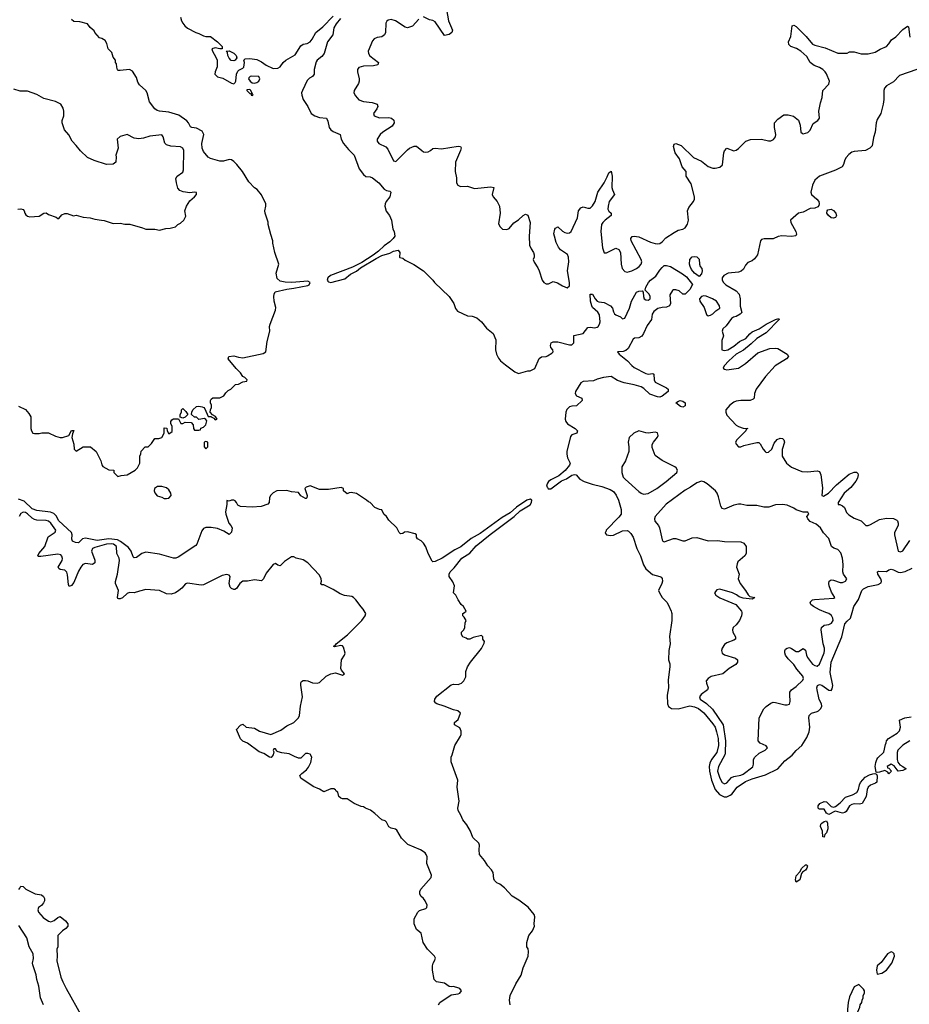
# Model space of a CAD drawing. Header units: inches. Extents: x 2348423 to 2474978, y 460702 to 613625.
# Tile 100 of 113: x 2435441 to 2443126, y 566615 to 575121. Entities that reach past the tile are written whole.
import ezdxf

# ---------------------------------------------------------------- set-up
doc = ezdxf.new("R2010")
doc.units = ezdxf.units.IN
doc.header["$MEASUREMENT"] = 0
for name, color, linetype in [('C4536', 7, 'Continuous'), ('C4537', 7, 'Continuous'), ('C4546', 7, 'Continuous'), ('C4547', 7, 'Continuous')]:
    doc.layers.add(name, color=color, linetype=linetype)

msp = doc.modelspace()

# ---------------------------------------------------------------- linework, layer by layer
at = {"layer": 'C4536', "color": 5}
for points, elevation in [([(2439058, 566610), (2439070, 566630.6), (2439170, 566696), (2439230, 566704.9), (2439242, 566710), (2439257.2, 566730), (2439244, 566750), (2439234.7, 566754.7), (2439190, 566769.3), (2439170, 566765.2), (2439150, 566769), (2439110, 566797), (2439042, 566810), (2439021.2, 566830), (2439006.6, 566910), (2439006.8, 566946.8), (2439012.7, 566970), (2439026, 566990), (2439032.7, 567012.7), (2439024, 567030), (2438964, 567090), (2438927.3, 567147.3), (2438909.3, 567229.3), (2438870, 567262), (2438849.6, 567309.6), (2438847.7, 567352.3), (2438881.2, 567410), (2438895.5, 567424.5), (2438950, 567441), (2438959, 567450), (2438961.2, 567470), (2438942.7, 567510), (2438929.2, 567530), (2438906, 567550), (2438897, 567570), (2438897, 567590), (2438907.3, 567610), (2438995.6, 567710), (2438999.6, 567730), (2438958.3, 567830), (2438960.5, 567890), (2438954, 567910), (2438943.3, 567923.3), (2438903, 567950), (2438794.3, 567994.3), (2438738.3, 568050), (2438698.3, 568118.3), (2438687.3, 568127.3), (2438650, 568137.2), (2438630, 568149), (2438609.3, 568189.3), (2438599.3, 568199.3), (2438569.5, 568209.5), (2438510, 568264), (2438472.1, 568292.1), (2438429.3, 568309.3), (2438410, 568322), (2438390, 568324), (2438330, 568349), (2438270, 568388.7), (2438229.3, 568389.3), (2438214.6, 568394.6), (2438198, 568410), (2438188.4, 568448.4), (2438175.3, 568455.3), (2438168.4, 568468.4), (2438156.4, 568476.4), (2438130, 568476), (2438069.4, 568449.4), (2438031.9, 568471.9), (2437976.5, 568496.5), (2437870, 568568.7), (2437861.2, 568590), (2437877.2, 568610), (2437919.7, 568640.3), (2437937.4, 568662.6), (2437957, 568703), (2437963.5, 568750), (2437950, 568775.1), (2437930, 568782.7), (2437910, 568780.4), (2437870, 568740.7), (2437850, 568741.6), (2437814.2, 568754.2), (2437770, 568777.7), (2437706.4, 568786.4), (2437675.4, 568795.4), (2437662.4, 568802.4), (2437650, 568822), (2437638, 568822), (2437631.6, 568808.4), (2437635.3, 568795.3), (2437630.7, 568770), (2437612.2, 568747.8), (2437598, 568750), (2437550, 568780.9), (2437510, 568794.5), (2437410, 568871.5), (2437370, 568886.6), (2437350, 568909.3), (2437312.7, 568990), (2437350, 569027.3), (2437370, 569033.4), (2437398, 569010), (2437470, 568999.1), (2437513.8, 568973.8), (2437610, 568946), (2437698.3, 568981.7), (2437750, 569020.7), (2437809.5, 569050.5), (2437849.5, 569090.5), (2437859.3, 569110), (2437867.3, 569190), (2437885.7, 569270), (2437869.3, 569370.7), (2437869.3, 569390.7), (2437876.5, 569403.5), (2437889.3, 569410.7), (2437910, 569413.4), (2437930, 569410.4), (2437970, 569393), (2438010, 569388), (2438030, 569394), (2438089, 569450), (2438130, 569470.5), (2438170, 569477.1), (2438230, 569459.3), (2438246, 569470), (2438220.7, 569500.7), (2438216.4, 569516.4), (2438222.6, 569590), (2438248, 569630), (2438251.7, 569648.3), (2438239.1, 569699.1), (2438230, 569711.1), (2438213.7, 569713.7), (2438162.9, 569702.9), (2438152.3, 569710), (2438165.4, 569714.6), (2438175.1, 569730), (2438274.4, 569805.6), (2438395.6, 569930), (2438424.5, 569970), (2438432.7, 569990), (2438426.7, 570000)], 60), ([(2439679.3, 566610), (2439672.3, 566650), (2439678, 566690), (2439728.2, 566791.8), (2439774.2, 566865.8), (2439789.4, 566930), (2439833.2, 567030), (2439837.2, 567070), (2439832.9, 567092.9), (2439822, 567110), (2439822, 567150), (2439839.3, 567210), (2439871.5, 567248.5), (2439888.7, 567288.7), (2439885.2, 567310), (2439892.7, 567370), (2439885.2, 567390), (2439833.4, 567453.4), (2439753.3, 567513.3), (2439695.3, 567550), (2439630, 567622), (2439590, 567654), (2439562.7, 567662.7), (2439543.2, 567683.2), (2439537.2, 567697.2), (2439532.1, 567752.1), (2439516.6, 567776.6), (2439484, 567810), (2439457.2, 567857.2), (2439412.7, 567910), (2439409.4, 567949.4), (2439414, 567990), (2439406.3, 568006.3), (2439356.5, 568056.5), (2439336, 568110), (2439304.5, 568164.5), (2439270, 568208.7), (2439253.2, 568250), (2439230, 568288), (2439226, 568310), (2439238, 568370), (2439219.3, 568490), (2439225.2, 568550), (2439169, 568710), (2439168.7, 568750), (2439178, 568770), (2439199, 568850), (2439248.7, 568930), (2439253.6, 568946.4), (2439254.6, 568974.6), (2439242, 569002), (2439198, 569030), (2439198, 569050), (2439230, 569074), (2439248, 569130), (2439226, 569150), (2439190, 569157.2), (2439109.2, 569190), (2439045.2, 569210), (2439035.2, 569215.2), (2439024.7, 569230), (2439028.4, 569250), (2439044.4, 569275.6), (2439170, 569373.4), (2439190, 569381), (2439230, 569378.8), (2439258, 569390), (2439278, 569410), (2439296.4, 569443.6), (2439295.3, 569490), (2439309.4, 569530), (2439336, 569570), (2439431.1, 569688.9), (2439453.6, 569733.6), (2439455.3, 569750), (2439442, 569770), (2439442, 569790), (2439430, 569802), (2439357.3, 569782.7), (2439330, 569769), (2439310, 569768.7), (2439299, 569779), (2439270, 569788.7), (2439258, 569810), (2439258, 569830), (2439278, 569850), (2439288, 569870), (2439288.7, 569910), (2439298, 569930), (2439280.4, 569960.4), (2439268.7, 569970), (2439268, 569990), (2439283, 570000)], 40), ([(2435433.2, 567606.8), (2435443.1, 567616.9), (2435450, 567634), (2435471.6, 567631.6), (2435494, 567610), (2435574, 567570), (2435630, 567561), (2435647.1, 567547.1), (2435656, 567530), (2435654.8, 567510), (2435646.8, 567490), (2435630.5, 567469.5), (2435604.7, 567450), (2435598, 567430), (2435602.8, 567410), (2435643.9, 567363.9), (2435690, 567333.4), (2435710, 567327.7), (2435740.2, 567339.8), (2435770, 567364.7), (2435790, 567372), (2435835.9, 567335.9), (2435856, 567310), (2435856, 567290), (2435841, 567270), (2435811.3, 567250), (2435772, 567210), (2435771.6, 567111.6), (2435762, 567090), (2435764.7, 567030), (2435761, 566990), (2435797.3, 566850), (2435814, 566810), (2435842, 566750), (2435977.3, 566510)], 60), ([(2435647.6, 566610), (2435620.4, 566670), (2435606.3, 566770), (2435589.6, 566830), (2435583.7, 566870), (2435555.5, 566955.5), (2435552.7, 566970), (2435559.6, 567010), (2435556.2, 567050), (2435522, 567110), (2435502.7, 567190), (2435434.9, 567294.9)], 60)]:
    msp.add_lwpolyline(points, dxfattribs=dict(at, elevation=elevation))
at = {"layer": 'C4537', "color": 5}
for points, elevation in [([(2439129.4, 575209.4), (2439146.3, 575110), (2439178.7, 575030), (2439174.9, 575010), (2439150, 574993.3), (2439110, 574984.5), (2439030, 575101.2), (2439010, 575112.7), (2438980.1, 575120.1), (2438930, 575146)], 60), ([(2435430, 571782), (2435490, 571752), (2435519.8, 571719.8), (2435538, 571690), (2435538, 571590), (2435542, 571570), (2435554, 571550), (2435570, 571544.7), (2435610, 571544.7), (2435631.6, 571551.6), (2435690, 571552), (2435750, 571522), (2435790, 571512), (2435810, 571512), (2435866, 571530), (2435890, 571571.3), (2435910, 571572), (2435896.9, 571543.1), (2435890.7, 571510), (2435907.5, 571452.5), (2435912, 571410), (2435930, 571392), (2435990, 571431), (2436051.6, 571431.6), (2436102, 571390), (2436142, 571310), (2436150, 571274), (2436159.6, 571259.6), (2436210, 571232), (2436254, 571230), (2436254, 571210), (2436290, 571174), (2436316.4, 571183.6), (2436370, 571188.4), (2436438, 571230), (2436458, 571250), (2436478, 571290), (2436478, 571350), (2436488, 571370), (2436490, 571394), (2436526, 571430), (2436550, 571432), (2436560.4, 571439.6), (2436580.4, 571459.6), (2436610, 571502), (2436643.6, 571503.6), (2436668.7, 571511.3), (2436688, 571550), (2436690, 571594), (2436712.7, 571592.7), (2436714, 571570), (2436730, 571542), (2436758, 571562), (2436758, 571610), (2436746, 571630), (2436746, 571650), (2436756.4, 571663.6), (2436770, 571671.3), (2436812.7, 571672.7), (2436832.7, 571632.7), (2436850, 571632), (2436870, 571644.7), (2436922, 571642), (2436939.6, 571619.6), (2436942, 571590), (2436950, 571574), (2436990, 571574), (2437002, 571578), (2437007.3, 571592.7), (2437030, 571602), (2437050, 571622), (2437056.5, 571656.5), (2437050, 571668), (2437036.4, 571676.4), (2436990, 571666), (2436970, 571686), (2436950, 571686), (2436926, 571710), (2436928, 571730), (2436938, 571750), (2436970, 571778), (2436990, 571782.8), (2437016.8, 571776.8), (2437032, 571770), (2437039.8, 571759.8), (2437070, 571694), (2437094, 571694), (2437094, 571690), (2437118, 571678), (2437130, 571664.7), (2437146, 571670), (2437134, 571694), (2437106, 571706), (2437086, 571730), (2437088.4, 571751.6), (2437098, 571770), (2437098, 571790), (2437088.7, 571810), (2437089.1, 571830.9), (2437096.4, 571843.6), (2437110, 571854), (2437170, 571854), (2437206, 571870), (2437223.1, 571896.9), (2437243.1, 571916.9), (2437266, 571930), (2437306, 571970), (2437330, 571972), (2437370, 571992), (2437402, 571998), (2437406, 572010), (2437386, 572030), (2437370, 572038), (2437348.7, 572070), (2437310, 572108.7), (2437242, 572190), (2437248.7, 572210), (2437290, 572216.3), (2437330, 572204.9), (2437370, 572200.7), (2437544, 572236), (2437568, 572250), (2437578.4, 572341.6), (2437602.9, 572430), (2437600.5, 572470), (2437604.7, 572490), (2437651.5, 572610), (2437653.4, 572633.4), (2437638.9, 572690), (2437637.7, 572730), (2437638.3, 572750), (2437649.6, 572770), (2437750, 572794.2), (2437810, 572800.5), (2437930, 572823.5), (2437942, 572830), (2437950.3, 572850.3), (2437930, 572861.5), (2437791, 572849), (2437733.8, 572853.8), (2437690, 572863), (2437665.1, 572885.1), (2437656.9, 572930), (2437679.3, 573010), (2437646, 573110), (2437629.2, 573190), (2437629, 573210), (2437610, 573266), (2437588.7, 573350), (2437587.3, 573372.7), (2437562, 573450), (2437558, 573470), (2437568, 573510), (2437568, 573530), (2437528.9, 573608.9), (2437492.9, 573652.9), (2437469.5, 573669.5), (2437420.1, 573720.1), (2437366, 573810), (2437318.4, 573870), (2437290, 573896.3), (2437270, 573909.6), (2437250, 573912.8), (2437201.5, 573898.5), (2437170, 573897.3), (2437090, 573922.6), (2437070, 573933.6), (2437030, 573981.3), (2437018.6, 574010), (2437016.1, 574050), (2437031.3, 574130), (2437016.5, 574156.5), (2436970, 574183.4), (2436928.6, 574188.6), (2436915.4, 574195.4), (2436900.2, 574230), (2436886.1, 574246.1), (2436816.5, 574296.5), (2436730, 574322.1), (2436650, 574329.8), (2436630, 574336.4), (2436609.7, 574350), (2436562.6, 574410), (2436542, 574490), (2436530.9, 574510), (2436476.6, 574556.6), (2436462, 574582), (2436450, 574621.2), (2436416.2, 574676.2), (2436390, 574689.2), (2436310, 574680.9), (2436290, 574682), (2436286.3, 574686.3), (2436279, 574710), (2436278, 574738), (2436268, 574750), (2436268, 574770), (2436250, 574798), (2436236.2, 574836.2), (2436205.2, 574870), (2436194.8, 574914.8), (2436180.2, 574940.2), (2436150, 574959), (2436130, 574964), (2436090, 575009), (2436084.1, 575024.1), (2436050, 575052.7), (2436026, 575086), (2435961.7, 575101.7), (2435910, 575106.1), (2435890, 575121.5)], 40), ([(2436830, 575142), (2436839.1, 575110), (2436850, 575091), (2436866.6, 575066.6), (2436890, 575046.8), (2436962, 575010), (2436990, 575002.8), (2437030, 574980.7), (2437050, 574974.8), (2437090, 574974.8), (2437151.3, 574930), (2437191.3, 574890), (2437191.6, 574868.4), (2437170, 574868.7), (2437130, 574879), (2437102, 574870), (2437106, 574850), (2437136.4, 574796.4), (2437146, 574770), (2437146.2, 574713.8), (2437128.5, 574670), (2437128.4, 574650), (2437150, 574628.2), (2437195.9, 574615.9), (2437270, 574573), (2437290, 574567.7), (2437302.7, 574577.3), (2437309.2, 574590), (2437314, 574650), (2437324.7, 574675.3), (2437334.6, 574685.4), (2437370, 574701), (2437377.2, 574710), (2437384, 574750), (2437378, 574770), (2437390, 574782), (2437430, 574786), (2437490, 574775.5), (2437530, 574757.3), (2437570, 574726.8), (2437630, 574698.8), (2437670, 574700.7), (2437690, 574714), (2437717.2, 574750), (2437741.7, 574770), (2437821.5, 574818.5), (2437870, 574896.3), (2437890, 574908.2), (2437923.7, 574916.3), (2437950, 574930.4), (2437967.7, 574952.3), (2437998.4, 575010), (2438060, 575060), (2438150, 575150.6)], 40), ([(2438212, 575130), (2438175.9, 575084.1), (2438156.3, 575050), (2438146, 574990), (2438100.3, 574930), (2438072.4, 574830), (2438050, 574802), (2438010, 574771.3), (2438002.5, 574757.5), (2437984.9, 574690), (2437983.8, 574650), (2437970.3, 574629.7), (2437943.7, 574616.3), (2437924.5, 574595.5), (2437883.8, 574510), (2437876.3, 574490), (2437877.3, 574470), (2437890.7, 574430), (2437930.4, 574370.4), (2437958, 574310), (2437990, 574290.3), (2438030, 574275.3), (2438090.4, 574270.3), (2438103.7, 574243.7), (2438115.3, 574190), (2438129.2, 574169.2), (2438150, 574154), (2438208.5, 574128.5), (2438218.3, 574090), (2438239.1, 574050), (2438280.3, 574000.3), (2438330.3, 573950), (2438372.8, 573832.8), (2438410, 573783.1), (2438430, 573765.8), (2438470, 573763.8), (2438490, 573755.6), (2438543.9, 573710), (2438590, 573658.1), (2438610, 573646.3), (2438638.4, 573638.4), (2438646.5, 573630), (2438637.5, 573590), (2438606.6, 573550), (2438598.2, 573530), (2438596.8, 573510), (2438607.9, 573467.9), (2438634.9, 573430), (2438652.9, 573390), (2438666, 573310), (2438675.5, 573290), (2438681.6, 573250), (2438668.8, 573230), (2438638.6, 573201.4), (2438590, 573167.6), (2438539.7, 573120.3), (2438494.2, 573085.8), (2438397.4, 573022.6), (2438317.6, 572982.4), (2438127.6, 572910), (2438102.8, 572890), (2438098.6, 572870), (2438103.3, 572863.3), (2438110, 572856.5), (2438130, 572851.8), (2438250, 572883.2), (2438298, 572922), (2438350.8, 572949.2), (2438384.2, 572975.8), (2438521.2, 573058.8), (2438570, 573082.2), (2438637.4, 573102.6), (2438670, 573120.3), (2438710.5, 573130.5), (2438724.7, 573110), (2438722, 573070), (2438725.4, 573065.4), (2438750, 573062), (2438770, 573042), (2438845.4, 573005.4), (2438930, 572951.3), (2439011.3, 572870), (2439024.7, 572850), (2439151, 572730), (2439191.3, 572670), (2439204.9, 572624.9), (2439223.4, 572603.4), (2439310, 572562.8), (2439350, 572560.5), (2439390, 572544.9), (2439430, 572510.8), (2439475.2, 572455.2), (2439530, 572410.8), (2439555.5, 572355.5), (2439552.3, 572267.7), (2439560.3, 572230), (2439577.5, 572197.5), (2439594.7, 572174.7), (2439638, 572138), (2439718, 572078), (2439750, 572064.9), (2439830, 572086), (2439850, 572086.8), (2439890, 572106.8), (2439930, 572194.8), (2439950, 572206.8), (2439990, 572211), (2440000, 572217)], 40), ([(2438890, 575126), (2438834.4, 575065.6), (2438790, 575051.5), (2438770, 575055.1), (2438688.1, 575111.9), (2438650, 575123.6), (2438623.7, 575116.3), (2438612.3, 575107.7), (2438604.4, 575090), (2438602.2, 575010), (2438592.6, 574990), (2438570, 574974), (2438530, 574966), (2438504.3, 574955.7), (2438490, 574936.9), (2438451.2, 574850), (2438454.2, 574830), (2438467.3, 574807.3), (2438539.5, 574750), (2438534.9, 574730), (2438498.7, 574721.3), (2438410, 574720.3), (2438370, 574707.3), (2438360.3, 574690), (2438358.5, 574670), (2438374.2, 574610), (2438373.4, 574590), (2438367.8, 574570), (2438330.4, 574510), (2438328.4, 574490), (2438342, 574462), (2438370, 574428.2), (2438410, 574414.6), (2438486.7, 574406.7), (2438528, 574390), (2438534, 574370), (2438526.7, 574350), (2438496.3, 574310), (2438504, 574290), (2438550, 574274.3), (2438630, 574275.8), (2438653, 574270), (2438673, 574253), (2438675.3, 574230), (2438659.5, 574200.5), (2438577, 574150), (2438554, 574130), (2438528.5, 574090), (2438530.5, 574070), (2438544.9, 574050), (2438602.8, 574022.8), (2438622.7, 574002.7), (2438670, 573902.8), (2438690, 573896.3), (2438790, 573996), (2438810, 574010.3), (2438850, 574028.5), (2438870, 574028.2), (2438914, 573990), (2438930, 573980.4), (2438950, 573977.1), (2438970, 573980.5), (2438989, 573990), (2439010, 574007.3), (2439030, 574010.7), (2439084.9, 574004.9), (2439228, 574028), (2439250, 574024.7), (2439254.9, 574014.9), (2439250.3, 573990), (2439206, 573890), (2439204.4, 573810), (2439214.6, 573754.6), (2439214.4, 573710), (2439226, 573690), (2439250, 573681.1), (2439310, 573683.8), (2439370, 573663.7), (2439510, 573676.4), (2439536, 573670), (2439522, 573610), (2439530.5, 573590.5), (2439566.8, 573550), (2439586.8, 573510), (2439590.8, 573450), (2439576.9, 573356.9), (2439591.3, 573330), (2439610.9, 573310.9), (2439650, 573306.8), (2439670, 573316), (2439710, 573364.7), (2439750, 573391.3), (2439789.5, 573430.5), (2439810, 573441), (2439830, 573431.3), (2439850.5, 573370), (2439843.8, 573250), (2439846.2, 573173.8), (2439859.9, 573139.9), (2439879.1, 573110), (2439884.9, 573090), (2439886.8, 573070), (2439878, 573050), (2439886.4, 573026.4), (2439918.4, 572978.4), (2439930, 572951.3), (2439954.4, 572870), (2439970, 572850.5), (2439990, 572839.3), (2440000, 572839.3)], 60), ([(2435424.7, 573484.7), (2435450, 573486), (2435470, 573481), (2435481, 573470), (2435484.7, 573450), (2435495.3, 573435.3), (2435510, 573424.7), (2435530, 573418.8), (2435610, 573424.7), (2435649.3, 573450.7), (2435670, 573451), (2435690, 573438), (2435756, 573416), (2435770, 573402), (2435778, 573402), (2435804.7, 573435.3), (2435830, 573446), (2435850, 573446), (2435906.4, 573426.4), (2435930, 573430.8), (2435990, 573413.4), (2436050, 573407.7), (2436090, 573396.3), (2436147.5, 573387.5), (2436170, 573387.3), (2436250, 573359.1), (2436310, 573362.8), (2436350, 573354.8), (2436393.7, 573353.7), (2436503, 573323), (2436530, 573310.8), (2436610, 573311.3), (2436650, 573302), (2436703.1, 573316.9), (2436740.4, 573319.6), (2436786, 573330), (2436808, 573350), (2436830, 573362), (2436858, 573390), (2436875.3, 573424.7), (2436869.1, 573469.1), (2436882.7, 573510), (2436910, 573554.8), (2436952.7, 573590), (2436969, 573610), (2436968.4, 573628.4), (2436951.4, 573631.4), (2436910, 573626), (2436854.8, 573634.8), (2436825.9, 573645.9), (2436806.7, 573666.7), (2436794.7, 573710), (2436791.5, 573750), (2436802.9, 573770), (2436850, 573804.9), (2436857.4, 573822.6), (2436860.5, 573990), (2436851.1, 574011.1), (2436830, 574023.6), (2436747.6, 574027.6), (2436710, 574038.7), (2436693.9, 574053.9), (2436679.5, 574110), (2436670, 574125.2), (2436566.5, 574113.5), (2436510, 574096.9), (2436470, 574091.5), (2436430, 574096.2), (2436370, 574129.2), (2436308.1, 574111.9), (2436284, 574090), (2436291, 574010), (2436271.3, 573950), (2436274.8, 573934.8), (2436271.3, 573890), (2436247.3, 573872.7), (2436190, 573869.3), (2436083.3, 573903.3), (2436028, 573930), (2435966.8, 573986.8), (2435930, 574035.3), (2435895.3, 574070), (2435865.6, 574125.6), (2435829.5, 574169.5), (2435809.5, 574229.5), (2435809.3, 574250), (2435821.2, 574290), (2435821.2, 574330), (2435815.5, 574355.5), (2435795.3, 574390), (2435750, 574414), (2435650, 574441.2), (2435590, 574473.2), (2435510, 574502), (2435444.7, 574504.7), (2435390, 574522)], 60), ([(2440000, 571115.4), (2439996.6, 571110), (2439992, 571090), (2440000, 571078.1)], 40), ([(2439283, 570000), (2439298, 570010), (2439275.3, 570050), (2439255.3, 570070), (2439228.7, 570110), (2439210, 570148), (2439190, 570168), (2439196, 570230), (2439183.3, 570263.3), (2439152.3, 570310), (2439150, 570330.5), (2439161.1, 570350), (2439195.8, 570384.2), (2439261.3, 570470), (2439330, 570513.4), (2439385.9, 570574.1), (2439505.4, 570674.6), (2439712.5, 570827.5), (2439763.2, 570876.8), (2439850, 570928.9), (2439863.8, 570950), (2439865.3, 570970), (2439850, 570979.6), (2439821.2, 570970), (2439733.6, 570910), (2439678.2, 570861.8), (2439610, 570820.6), (2439417.9, 570682.1), (2439340.4, 570639.6), (2439253.5, 570566.5), (2439200.5, 570539.5), (2439090, 570467.6), (2439030, 570438.7), (2439010, 570437.2), (2439003.3, 570443.3), (2438969.3, 570510), (2438950, 570568), (2438930, 570598), (2438910, 570618), (2438876.4, 570636.4), (2438868, 570650), (2438868, 570670), (2438859, 570679), (2438790, 570697.2), (2438766.4, 570693.6), (2438750, 570682), (2438730, 570678), (2438718, 570690), (2438698, 570730), (2438630, 570798), (2438610, 570828), (2438588, 570850), (2438570, 570886), (2438550, 570888), (2438510, 570908), (2438468.9, 570948.9), (2438454.6, 570954.6), (2438438, 570970), (2438350, 571028), (2438304, 571036), (2438286.8, 571033.2), (2438270, 571024), (2438238, 571050), (2438238, 571070), (2438218, 571078), (2438110, 571062), (2438030, 571062), (2437950, 571094), (2437916.9, 571083.1), (2437904.7, 571070), (2437923.8, 571010), (2437922.8, 570990), (2437914.7, 570985.3), (2437910, 570984.2), (2437870, 571007.8), (2437850, 571035.1), (2437790, 571042), (2437750, 571054), (2437662, 571050), (2437630, 571034.5), (2437608, 571010), (2437600.5, 570990), (2437594.9, 570950), (2437584.7, 570935.3), (2437525.8, 570914.2), (2437450, 570909.3), (2437350, 570914), (2437325.6, 570925.6), (2437315.3, 570950), (2437303.1, 570963.1), (2437290, 570968.7), (2437270, 570968.7), (2437250, 570962), (2437230, 570966), (2437231.1, 570931.1), (2437219.5, 570870), (2437221.3, 570850), (2437248.5, 570770), (2437266, 570750), (2437276, 570730), (2437270, 570694), (2437250, 570672.7), (2437203.3, 570703.3), (2437150, 570725.1), (2437095.2, 570735.2), (2437050, 570734.7), (2437030, 570725.6), (2437015, 570705), (2436971.6, 570590), (2436962.2, 570577.8), (2436810, 570478), (2436790, 570469.8), (2436770, 570468.5), (2436650, 570502.7), (2436530, 570521.4), (2436495.2, 570510), (2436450, 570474.2), (2436430, 570472.8), (2436421.4, 570481.4), (2436403, 570530), (2436380.4, 570560.4), (2436312.9, 570612.9), (2436286, 570626), (2436210, 570635.2), (2436110, 570620.4), (2436010, 570641.3), (2435984, 570636), (2435950, 570602.7), (2435924.7, 570604.7), (2435896.3, 570616.3), (2435891.9, 570631.9), (2435894.4, 570670), (2435888.1, 570690), (2435780.7, 570790), (2435755.2, 570835.2), (2435736, 570856), (2435707.5, 570867.5), (2435590, 570880.5), (2435550, 570896), (2435480.2, 570960.2), (2435430, 570977.4)], 40), ([(2438426.7, 570000), (2438409.3, 570029.3), (2438390, 570048.7), (2438345.2, 570110), (2438324, 570130), (2438310, 570138), (2438247.5, 570147.5), (2438210, 570159.5), (2438150, 570198), (2438070, 570239), (2438050, 570238), (2438042, 570250), (2438049, 570270), (2438045.2, 570290), (2438030, 570322), (2437929.4, 570429.4), (2437890, 570453.2), (2437829.4, 570469.4), (2437810, 570479), (2437790, 570479), (2437730, 570439.3), (2437690, 570404), (2437670, 570408.7), (2437650, 570422), (2437630, 570415.3), (2437570, 570339), (2437548.3, 570291.7), (2437530, 570273.2), (2437470, 570282), (2437410.4, 570269.6), (2437370, 570269.5), (2437342.4, 570250), (2437314.3, 570205.7), (2437300.4, 570199.6), (2437290, 570197.6), (2437270, 570206), (2437259.1, 570219.1), (2437251.3, 570250), (2437258.4, 570310), (2437250, 570322.7), (2437230, 570327.3), (2437190, 570318), (2437030, 570238), (2437010, 570236.3), (2436890, 570251.8), (2436872.7, 570247.3), (2436842, 570210), (2436817.3, 570190), (2436786, 570170), (2436750, 570158.4), (2436710, 570160.9), (2436650, 570189.4), (2436530, 570198), (2436475, 570185), (2436430, 570168.5), (2436390, 570172.3), (2436370, 570164.4), (2436330, 570126), (2436310, 570116.2), (2436297.5, 570117.5), (2436290, 570120.5), (2436286.4, 570130), (2436294.3, 570190), (2436268, 570250), (2436267.6, 570267.6), (2436285.8, 570330), (2436302, 570450), (2436299.6, 570470), (2436281.3, 570510), (2436276.9, 570570), (2436252, 570590), (2436230, 570592.7), (2436190, 570589.9), (2436090, 570561.3), (2436068.8, 570551.2), (2436062.2, 570530), (2436089.3, 570450.7), (2436090, 570429.7), (2436070, 570413.2), (2436010, 570421.9), (2435986.5, 570413.5), (2435968.1, 570391.9), (2435950, 570356.4), (2435910, 570257.7), (2435890, 570231.6), (2435870, 570223.5), (2435862.4, 570242.4), (2435855.2, 570324.8), (2435848.5, 570348.5), (2435830, 570364.5), (2435790, 570370.8), (2435778.4, 570378.4), (2435774, 570390), (2435806.7, 570450), (2435810, 570465.5), (2435805.7, 570485.7), (2435796.7, 570496.7), (2435770, 570503.6), (2435623.8, 570483.8), (2435604.6, 570484.6), (2435596.9, 570490), (2435605.8, 570510), (2435658.3, 570570), (2435687.7, 570652.3), (2435747.9, 570692.1), (2435752.2, 570710), (2435740.2, 570730), (2435710, 570771.1), (2435690, 570787.7), (2435670, 570793.5), (2435590, 570797.6), (2435570, 570802.6), (2435550, 570813.5), (2435510, 570850.8), (2435490, 570862.9), (2435470, 570866.4), (2435450, 570855), (2435437.2, 570830)], 60)]:
    msp.add_lwpolyline(points, dxfattribs=dict(at, elevation=elevation))
at = {"layer": 'C4537', "color": 5, "elevation": 40}
for points in [[(2437290, 574764), (2437269.3, 574769.3), (2437249.4, 574789.4), (2437239, 574810), (2437236.4, 574836.4), (2437226, 574850), (2437250, 574851), (2437290, 574831), (2437312, 574810), (2437318, 574790), (2437302, 574770)], [(2437447.5, 574632.5), (2437431.1, 574628.9), (2437422, 574618), (2437418, 574610), (2437431.3, 574590), (2437450, 574576), (2437470, 574571), (2437490, 574578), (2437508, 574590), (2437515.3, 574610), (2437506, 574630)], [(2437430, 574518), (2437404.7, 574515.3), (2437402, 574510), (2437430, 574482), (2437439.6, 574479.6), (2437442, 574470), (2437450, 574464.7), (2437458, 574470), (2437450, 574486), (2437442, 574482), (2437446, 574490), (2437438, 574510)], [(2436850, 571678), (2436827.3, 571687.3), (2436828.7, 571710), (2436838, 571730), (2436838, 571750), (2436850, 571762), (2436876.9, 571736.9), (2436894, 571710), (2436870, 571686)], [(2437050, 571478), (2437034, 571470), (2437034, 571430), (2437050, 571414), (2437066, 571430), (2437066, 571470)], [(2436670, 571089.2), (2436630.9, 571089.1), (2436604.7, 571070), (2436602.8, 571050), (2436610, 571032), (2436630, 571007.7), (2436670, 570996.3), (2436690, 570985.7), (2436710, 570983.2), (2436730, 570988), (2436749.6, 571010), (2436745.6, 571030), (2436730, 571058), (2436710, 571075.1)]]:
    msp.add_lwpolyline(points, close=True, dxfattribs=at)
at = {"layer": 'C4546', "color": 5}
for points, elevation in [([(2441072.6, 570000), (2441074.9, 569990), (2441074.9, 569930), (2441053.4, 569793.4), (2441059.3, 569730), (2441047.7, 569670), (2441046.4, 569590), (2441056.5, 569556.5), (2441058.4, 569530), (2441043.4, 569416.6), (2441046.7, 569350), (2441035.1, 569284.9), (2441037.3, 569210), (2441047.1, 569187.1), (2441071, 569171), (2441130, 569168.6), (2441230, 569192), (2441270, 569184.2), (2441305.6, 569170), (2441350, 569131.5), (2441430, 569037.4), (2441448.2, 569010), (2441462.1, 568970), (2441474.9, 568910), (2441479.1, 568850), (2441462.4, 568790), (2441418.8, 568730), (2441402, 568698), (2441396.5, 568670), (2441399.1, 568630), (2441417.5, 568550), (2441450.6, 568470.6), (2441487.4, 568427.4), (2441528.1, 568408.1), (2441550, 568407.7), (2441579.9, 568420.1), (2441592.6, 568430), (2441639, 568490), (2441710, 568538.4), (2441770, 568563.8), (2441884.2, 568595.8), (2441989.3, 568650), (2442050, 568719.1), (2442114.3, 568765.7), (2442150, 568806.8), (2442197.2, 568850), (2442239.6, 568920.4), (2442262, 568970), (2442267.8, 569010), (2442259.7, 569090), (2442262.4, 569110), (2442281.2, 569130), (2442330, 569143.1), (2442340.9, 569150), (2442360.7, 569170), (2442369.6, 569190), (2442368, 569210), (2442347.3, 569247.3), (2442343.4, 569263.4), (2442329.8, 569330), (2442327.9, 569350), (2442332.5, 569367.5), (2442350, 569378.3), (2442369.6, 569370.4), (2442430, 569327.4), (2442450, 569326.7), (2442460.1, 569339.9), (2442465.1, 569370), (2442441.7, 569481.7), (2442450.6, 569570), (2442544.4, 569790), (2442570, 569900.5), (2442590, 569924.9), (2442619.6, 569950), (2442633, 570000)], 40), ([(2441679, 570000), (2441680.7, 569990), (2441677.3, 569970), (2441658, 569930), (2441630, 569892.3), (2441605.5, 569870), (2441598.4, 569850), (2441600.5, 569830), (2441624, 569790), (2441626, 569770), (2441610, 569759.3), (2441550, 569737.7), (2441530, 569721.7), (2441509.5, 569690.5), (2441504.7, 569670), (2441508.6, 569648.6), (2441530, 569632.9), (2441626.2, 569606.2), (2441642.8, 569590), (2441640.7, 569570), (2441628, 569550), (2441570, 569516.4), (2441514.4, 569470), (2441414.7, 569445.3), (2441387.4, 569430), (2441372.6, 569410), (2441373.6, 569390), (2441389.3, 569350), (2441383.5, 569330), (2441328.5, 569291.5), (2441313.2, 569270), (2441319.8, 569250), (2441373.8, 569213.8), (2441425.2, 569165.2), (2441517.5, 569030), (2441537, 568890), (2441534.6, 568785.4), (2441532, 568770), (2441477.7, 568670), (2441469.7, 568630), (2441490, 568569.2), (2441510, 568532.2), (2441530, 568519), (2441550, 568527.7), (2441590, 568573.3), (2441610, 568583.4), (2441670, 568594.5), (2441690, 568603.4), (2441773.7, 568666.3), (2441781.4, 568690), (2441781.1, 568730), (2441791, 568750), (2441830, 568785.4), (2441880.5, 568810), (2441900.4, 568830), (2441888.6, 568848.6), (2441838.3, 568870), (2441820.6, 568890), (2441828.4, 569090), (2441870, 569166.4), (2441890, 569187.2), (2441930, 569216.4), (2441950, 569223.7), (2441970, 569223.1), (2442050, 569201.2), (2442070, 569200.7), (2442090, 569207.6), (2442097.8, 569230), (2442092.9, 569290), (2442095.4, 569310), (2442110, 569332), (2442150, 569361.2), (2442206.5, 569413.5), (2442212.1, 569430), (2442205.8, 569450), (2442154.2, 569510), (2442130, 569551.1), (2442079.5, 569599.5), (2442056.2, 569630), (2442050.4, 569650), (2442051, 569669), (2442057.9, 569682.1), (2442070, 569692.8), (2442090, 569696.2), (2442110, 569689.5), (2442150, 569663.6), (2442170, 569662.8), (2442210, 569687.7), (2442230, 569672.7), (2442238.3, 569630), (2442247.7, 569610), (2442290, 569554.1), (2442310, 569541.2), (2442330, 569536.1), (2442350, 569553.6), (2442389.9, 569649.8), (2442394.1, 569670), (2442393.9, 569690), (2442382.4, 569730), (2442365, 569850), (2442368.4, 569870), (2442390.4, 569889.6), (2442430, 569896.3), (2442453.5, 569906.5), (2442468.1, 569930), (2442466.4, 569950), (2442452.7, 569972.7), (2442430, 569989.9), (2442405.3, 570000)], 60), ([(2443130, 568892), (2443070, 568854), (2443028.2, 568810), (2443020.4, 568790), (2443020.5, 568730), (2443027.1, 568707.1), (2443043, 568683), (2443071.3, 568670), (2443098, 568650), (2443070, 568634), (2443029.1, 568629.1), (2442996, 568676), (2442970, 568688), (2442934, 568670), (2442938, 568658), (2442950, 568654), (2442972, 568630), (2442950, 568606), (2442940.4, 568620.4), (2442915.3, 568635.3), (2442870, 568619.5), (2442850, 568617.2), (2442840.9, 568620.9), (2442831.8, 568670), (2442837.5, 568702.5), (2442845.2, 568730), (2442854.8, 568745.2), (2442906, 568794), (2442920.2, 568859.8), (2442927.3, 568872.7), (2442928, 568890), (2442945.2, 568910), (2443021.7, 568958.3), (2443042, 568978), (2443049.1, 569010), (2443042.7, 569070), (2443088.7, 569090), (2443142.5, 569097.5)], 20)]:
    msp.add_lwpolyline(points, dxfattribs=dict(at, elevation=elevation))
for points, elevation in [([(2442696.8, 568343.2), (2442650, 568346.6), (2442630, 568342), (2442610, 568329.3), (2442579.9, 568280.1), (2442570, 568272.3), (2442550, 568267.3), (2442490, 568282), (2442479.1, 568280.9), (2442430, 568254.5), (2442410, 568265.2), (2442390, 568299.3), (2442350, 568300.9), (2442344.7, 568304.7), (2442339.3, 568310), (2442339.5, 568330), (2442352.7, 568350), (2442390, 568368), (2442410, 568364), (2442450, 568323), (2442470, 568318), (2442490, 568324), (2442530, 568355.5), (2442575.1, 568404.9), (2442634.7, 568425.2), (2442674.2, 568445.8), (2442688.5, 568470), (2442696.4, 568510), (2442705.4, 568530), (2442743.8, 568576.2), (2442782.6, 568597.4), (2442810, 568606.4), (2442827.7, 568607.7), (2442842, 568602), (2442848, 568588), (2442844.9, 568535.1), (2442834.9, 568525.1), (2442790, 568507.6), (2442770.4, 568490), (2442761.3, 568470), (2442754.8, 568410), (2442718, 568350)], 20), ([(2442390, 568058), (2442380.4, 568060.4), (2442377, 568110), (2442358.7, 568150), (2442362.4, 568170), (2442370, 568179.3), (2442390, 568195.3), (2442410, 568200.7), (2442419.6, 568179.6), (2442423.1, 568130), (2442410, 568097.2), (2442397.5, 568082.5)], 20), ([(2442150, 567669), (2442144.5, 567690), (2442150, 567724.7), (2442181.2, 567758.8), (2442197, 567790), (2442230, 567819.1), (2442238.5, 567818.5), (2442246, 567810), (2442241.6, 567790), (2442230, 567772.7), (2442202.4, 567757.6), (2442194.4, 567745.6), (2442181, 567690)], 20), ([(2442970, 567068.7), (2442938, 567050), (2442884.5, 566975.5), (2442850, 566948), (2442842, 566910), (2442850, 566874), (2442890, 566884.7), (2442928.7, 566910), (2442976, 566970), (2442997.2, 567030), (2442995.3, 567050), (2442983.1, 567063.1)], 40), ([(2442690, 566786), (2442650, 566766), (2442610, 566678), (2442598.8, 566630), (2442591, 566570), (2442591.3, 566510), (2442574, 566390), (2442578, 566378), (2442590, 566374), (2442610, 566382), (2442635.3, 566410), (2442664, 566510), (2442699, 566590), (2442702, 566610), (2442715.3, 566630), (2442718, 566650), (2442728, 566670), (2442728.4, 566691.6), (2442738, 566710), (2442738, 566730), (2442730, 566746)], 40)]:
    msp.add_lwpolyline(points, close=True, dxfattribs=dict(at, elevation=elevation))
at = {"layer": 'C4547', "color": 5}
for points, elevation in [([(2440000, 572839.3), (2440010, 572839.3), (2440050, 572859.1), (2440087.9, 572847.9), (2440130, 572820.7), (2440170, 572804.7), (2440190, 572822), (2440191.3, 572850), (2440174, 572950), (2440184.4, 573030), (2440183.5, 573070), (2440172.6, 573092.6), (2440113.4, 573133.4), (2440095.4, 573155.4), (2440076.9, 573196.9), (2440060.5, 573250), (2440056.9, 573270), (2440063.7, 573310), (2440070, 573321), (2440090, 573330.7), (2440130, 573293.4), (2440150, 573281.6), (2440170, 573275.5), (2440190, 573279.1), (2440205.2, 573290), (2440259.6, 573410), (2440269.8, 573470.2), (2440290, 573495.3), (2440310, 573503.7), (2440350, 573492.7), (2440370, 573493), (2440390, 573512.7), (2440412.1, 573550), (2440436.9, 573630), (2440491.1, 573710), (2440517.6, 573762.4), (2440530, 573798.8), (2440550, 573811.3), (2440558.9, 573770), (2440557.6, 573670), (2440561.5, 573650), (2440579.1, 573610), (2440534.9, 573550), (2440523.6, 573510), (2440523.2, 573483.2), (2440530, 573467.7), (2440550.8, 573450), (2440550.6, 573430), (2440498.9, 573390), (2440478.9, 573370), (2440467.2, 573350), (2440460.3, 573290), (2440474.9, 573150), (2440490, 573106), (2440510, 573106.8), (2440590, 573146.8), (2440615.6, 573135.6), (2440632.4, 573110), (2440637, 573010), (2440647, 572970), (2440670, 572945.5), (2440690, 572939.5), (2440730, 572950.3), (2440770, 572972.7), (2440792.8, 572990), (2440809.7, 573010), (2440815.1, 573030), (2440809.7, 573050), (2440722.6, 573210), (2440720.5, 573230), (2440731.4, 573248.6), (2440750, 573251.6), (2440790, 573243.9), (2440890, 573200.2), (2440930, 573187.6), (2440950, 573184.7), (2440970, 573188), (2440990, 573202), (2441022.6, 573237.4), (2441096.4, 573283.6), (2441130, 573301.3), (2441170, 573311.2), (2441190, 573323.6), (2441210, 573353), (2441217.7, 573390), (2441209.7, 573470), (2441221.7, 573498.3), (2441262, 573550), (2441269.7, 573570), (2441269.7, 573590), (2441242.2, 573702.2), (2441198.4, 573770), (2441199, 573810), (2441162.9, 573850), (2441139.7, 573919.7), (2441102.4, 573970), (2441090, 574026), (2441095.5, 574044.5), (2441110, 574050.5), (2441155.1, 574035.1), (2441262, 573930), (2441330, 573897.4), (2441390, 573851.3), (2441430, 573838.6), (2441450, 573837.6), (2441490, 573846), (2441512, 573868), (2441523.7, 573970), (2441530, 573988), (2441550, 574012.2), (2441610, 573986.4), (2441630, 573992.4), (2441650.9, 574009.1), (2441714, 574070), (2441754.7, 574085.3), (2441850, 574087.6), (2441910, 574074.3), (2441930, 574074.9), (2441954.3, 574085.7), (2441969.6, 574110), (2441973.6, 574130), (2441960.5, 574190), (2441962, 574230), (2441990, 574262.8), (2442042, 574298), (2442079.8, 574299.8), (2442126.4, 574286.4), (2442170, 574252), (2442184.7, 574210), (2442188, 574150), (2442199.9, 574139.9), (2442210, 574135.5), (2442230, 574139.5), (2442250, 574147.6), (2442270, 574165.3), (2442296.6, 574223.4), (2442335.6, 574250), (2442349.5, 574270), (2442344.5, 574330), (2442358.3, 574401.7), (2442374.5, 574450), (2442379.3, 574510), (2442430, 574562.8), (2442436.9, 574590), (2442410, 574652), (2442398.9, 574670), (2442378, 574690), (2442350, 574707.6), (2442305, 574725), (2442270, 574749.8), (2442241.7, 574801.7), (2442190, 574849.7), (2442152.1, 574872.1), (2442104, 574890), (2442085.4, 574905.4), (2442083.7, 574930), (2442103.1, 574976.9), (2442113.2, 575066.8), (2442130, 575074.8), (2442150, 575062), (2442236.5, 574976.5), (2442290, 574910.7), (2442310, 574899.5), (2442398.3, 574878.3), (2442510, 574832), (2442590, 574832), (2442610, 574842), (2442650, 574842), (2442710, 574824.7), (2442770, 574826), (2442830, 574840.7), (2442873.8, 574866.2), (2442928.7, 574890), (2442950, 574911), (2442971.8, 574948.2), (2443010, 574971.3), (2443070, 575037.3), (2443110, 575064.7), (2443118.8, 575058.8), (2443130.6, 574970)], 60), ([(2443190, 574689.6), (2443042, 574638), (2442990, 574584), (2442930, 574549), (2442911, 574530), (2442906, 574510), (2442906, 574430), (2442901, 574390), (2442881, 574310), (2442850, 574258), (2442838.8, 574230), (2442830.6, 574150), (2442816.8, 574103.2), (2442804, 574030), (2442786, 574010), (2442748.3, 573991.7), (2442650, 573982.4), (2442630, 573975.1), (2442603.4, 573956.6), (2442579.5, 573930), (2442568.7, 573910), (2442558.4, 573870), (2442544.9, 573850), (2442490, 573820.5), (2442350.2, 573769.8), (2442310, 573734.7), (2442290.3, 573690.3), (2442275.6, 573630), (2442281.3, 573610), (2442328.4, 573570), (2442344.9, 573550), (2442348.5, 573530), (2442343.9, 573516.1), (2442334.7, 573505.3), (2442310, 573493.5), (2442270, 573488.7), (2442210, 573457.8), (2442170, 573449.8), (2442100.5, 573390), (2442103.1, 573370), (2442146, 573290), (2442152.4, 573267.6), (2442147.3, 573252.7), (2442110, 573248.2), (2442026.3, 573253.7), (2441993.5, 573246.5), (2441950, 573227), (2441873.7, 573226.3), (2441850, 573221.2), (2441842, 573210), (2441815.5, 573090), (2441790, 573053.5), (2441770, 573038.2), (2441730, 573024.2), (2441710, 573000.9), (2441693.4, 572966.6), (2441672.5, 572947.5), (2441650, 572939.8), (2441562, 572930), (2441523.1, 572910), (2441508.2, 572890), (2441510.4, 572870), (2441520.3, 572850), (2441542, 572830), (2441630, 572778.2), (2441656.8, 572750), (2441666, 572710), (2441665.4, 572645.4), (2441679.1, 572590), (2441664.4, 572575.6), (2441630, 572558), (2441607.9, 572552.1), (2441590, 572539), (2441543, 572477), (2441514.8, 572450), (2441511, 572430), (2441521, 572390), (2441507.3, 572350), (2441507.5, 572267.5), (2441530, 572263.8), (2441557.2, 572270), (2441610, 572300.4), (2441658, 572342), (2441714.6, 572365.4), (2441750, 572408.2), (2441770, 572424.9), (2441829.3, 572450), (2441889.8, 572490.2), (2441970, 572531.7), (2441998, 572538), (2442002.8, 572530), (2441890, 572416.8), (2441810, 572366.9), (2441760.4, 572319.6), (2441693.9, 572266.1), (2441629.2, 572230.8), (2441566.4, 572173.6), (2441526.4, 572130), (2441517.3, 572110), (2441530, 572100.5), (2441550, 572096.4), (2441650, 572110.4), (2441710, 572150.4), (2441817.7, 572242.3), (2441920.1, 572279.9), (2441970, 572283.8), (2441990, 572279.3), (2442072.1, 572232.1), (2442083.8, 572210), (2442066, 572190), (2441968.2, 572130), (2441882.6, 572037.4), (2441802.4, 571930), (2441788, 571890), (2441786.8, 571850), (2441778.8, 571841.2), (2441750.3, 571829.7), (2441669.7, 571829.7), (2441630, 571824.2), (2441610, 571815.3), (2441575.3, 571790), (2441542.6, 571750), (2441540.3, 571730), (2441550, 571703.8), (2441630, 571618.8), (2441650, 571606), (2441690, 571591.3), (2441732, 571590), (2441718, 571582), (2441714, 571570), (2441637.3, 571490), (2441624.7, 571470), (2441630, 571454), (2441652, 571432), (2441670, 571431.3), (2441697.2, 571442.8), (2441745.8, 571454.2), (2441810, 571467.3), (2441826.8, 571466.8), (2441837.1, 571457.1), (2441862.8, 571410), (2441881, 571390), (2441890, 571382.8), (2441910, 571384), (2441938.4, 571410), (2441958.5, 571461.5), (2441985.5, 571494.5), (2442010, 571506.2), (2442030, 571503.2), (2442041.8, 571490), (2442047.7, 571470), (2442028.9, 571408.9), (2442028.4, 571350), (2442064.9, 571290), (2442110, 571254.9), (2442199, 571219), (2442245.4, 571214.6), (2442330, 571224.7), (2442350, 571218), (2442362.8, 571190), (2442375.9, 571075.9), (2442370.7, 571010.7), (2442385.5, 571005.5), (2442427.6, 571030), (2442497.2, 571102.8), (2442606, 571194), (2442650, 571213), (2442671.1, 571211.1), (2442681, 571201), (2442684, 571190), (2442678.7, 571161.3), (2442665, 571135.1), (2442619.8, 571080.2), (2442564.9, 571030), (2442511.3, 570950), (2442512.7, 570932.7), (2442527.3, 570932.7), (2442550, 570922), (2442565.4, 570905.4), (2442584.5, 570864.5), (2442604.5, 570844.5), (2442650, 570814.8), (2442710.5, 570790.5), (2442750, 570751.3), (2442770, 570751), (2442790, 570758.8), (2442870, 570802.8), (2442930, 570814.8), (2442989, 570811), (2443017.3, 570797.3), (2443024.7, 570790), (2443031, 570771), (2443030.8, 570750.8), (2442998.7, 570690), (2442997.8, 570670), (2443030.8, 570530), (2443050, 570524.9), (2443070, 570533.1), (2443130, 570620.3)], 60), ([(2440000, 572217), (2440039.5, 572240.5), (2440049, 572251), (2440046, 572270), (2440029.6, 572289.6), (2440025.8, 572305.8), (2440032.3, 572330), (2440050, 572338.3), (2440090, 572338.9), (2440190, 572310.5), (2440210, 572310.6), (2440229.5, 572330.5), (2440228, 572392), (2440310, 572408.5), (2440350, 572460.4), (2440370, 572465.3), (2440410, 572459.5), (2440430, 572463.7), (2440438.4, 572470), (2440451.1, 572490), (2440455.1, 572510), (2440451, 572570), (2440434.8, 572594.8), (2440390, 572635.6), (2440382.8, 572650), (2440372.8, 572690), (2440370, 572750.7), (2440390, 572750.3), (2440412.4, 572710), (2440430.3, 572690.3), (2440443.9, 572683.9), (2440490, 572676.5), (2440546.4, 572650), (2440561.1, 572630), (2440570, 572596), (2440580.3, 572580.3), (2440590, 572570.7), (2440630, 572553.4), (2440650, 572537.3), (2440670, 572542.8), (2440708.7, 572630), (2440726.6, 572690), (2440770, 572767), (2440790, 572776), (2440818.4, 572778.4), (2440827.9, 572767.9), (2440830.4, 572730), (2440837.1, 572710), (2440850, 572699.5), (2440870, 572696.4), (2440887, 572710), (2440887.6, 572730), (2440877.6, 572750), (2440844.7, 572784.7), (2440849.3, 572810), (2440873.3, 572850), (2440891.6, 572870), (2440936.3, 572903.7), (2440970, 572956.1), (2440990, 572980.9), (2441010, 572996.1), (2441030, 572998.6), (2441062, 572990), (2441166, 572926), (2441200.3, 572900.2), (2441254, 572834), (2441228.9, 572790), (2441190, 572748.4), (2441170, 572749.7), (2441137.6, 572777.6), (2441110, 572788), (2441090, 572787), (2441079.9, 572780.1), (2441057.6, 572742.4), (2441064, 572670), (2441054.9, 572650), (2441030, 572637.8), (2440990, 572635.3), (2440954.7, 572625.3), (2440919.2, 572600.8), (2440903.9, 572576.1), (2440899.6, 572530), (2440860.4, 572479.6), (2440830, 572409.7), (2440814.5, 572385.5), (2440790, 572373.2), (2440751, 572369), (2440740, 572360), (2440698.7, 572281.3), (2440678.2, 572261.8), (2440654.7, 572254.7), (2440606, 572250), (2440621, 572230), (2440693, 572173), (2440730, 572132.2), (2440750, 572117.4), (2440850, 572064.3), (2440870, 572059.8), (2440910, 572065.5), (2440918.3, 572058.3), (2440920.8, 572010), (2440930.2, 571990.2), (2441030, 571941.3), (2441043.8, 571930), (2441042.8, 571910), (2440990, 571868.2), (2440970, 571860.2), (2440950, 571862), (2440885.5, 571885.5), (2440834.1, 571934.1), (2440810, 571948.5), (2440750, 571965.8), (2440662.8, 571982.8), (2440604.3, 572004.3), (2440550, 572038), (2440484.7, 572030), (2440430, 572014.5), (2440399.4, 572000.6), (2440310, 571994.4), (2440290, 571983.1), (2440242.2, 571910), (2440238.5, 571890), (2440252, 571872), (2440297, 571850), (2440299.6, 571830), (2440250, 571783.8), (2440210, 571782.7), (2440190, 571776.3), (2440167, 571753), (2440157.9, 571730), (2440154.5, 571670), (2440158, 571650), (2440174.9, 571630), (2440238.8, 571590), (2440260.7, 571570), (2440254.4, 571550), (2440210, 571533.8), (2440200.1, 571519.9), (2440166.5, 571390), (2440166.9, 571366.9), (2440174.7, 571334.7), (2440197.6, 571290), (2440191.6, 571271.5), (2440153.5, 571226.5), (2440099.7, 571180.3), (2440030, 571146.7), (2440010, 571131.5), (2440000, 571115.4)], 40), ([(2440000, 571078.1), (2440007.3, 571067.3), (2440030, 571066.5), (2440122.4, 571137.6), (2440165.9, 571154.1), (2440210, 571185), (2440232.6, 571192.6), (2440248.9, 571188.9), (2440279.1, 571150), (2440318.8, 571130), (2440387.5, 571107.5), (2440470, 571088.4), (2440543, 571063), (2440570, 571043.5), (2440592.7, 571012.7), (2440613.7, 570970), (2440637.3, 570890), (2440635.8, 570850), (2440617.5, 570822.5), (2440508.8, 570710), (2440504.9, 570695.1), (2440498.8, 570690), (2440500.7, 570680.7), (2440510, 570671.3), (2440544, 570664), (2440570, 570668.9), (2440650, 570705.6), (2440688.3, 570708.3), (2440701.7, 570701.7), (2440722, 570682), (2440740.3, 570650), (2440771.1, 570551.1), (2440804.4, 570490), (2440830.4, 570410), (2440850, 570376.3), (2440908.2, 570328.2), (2440971.5, 570311.5), (2440983.9, 570303.9), (2440992.1, 570292.1), (2440994, 570270), (2440988.7, 570250), (2440960.7, 570190), (2440967.3, 570170), (2440992.7, 570130), (2441030.5, 570090), (2441043, 570070), (2441070, 570011.3), (2441072.6, 570000)], 40), ([(2442405.3, 570000), (2442350, 570022.7), (2442299.3, 570050), (2442276.4, 570070), (2442269.7, 570090), (2442290, 570107.6), (2442307.3, 570112.7), (2442475.5, 570124.5), (2442481.6, 570130), (2442453.8, 570173.8), (2442434.8, 570230), (2442429.8, 570250.2), (2442434, 570270), (2442450, 570280.3), (2442470, 570278.6), (2442530, 570258.5), (2442550, 570258.4), (2442575.8, 570270), (2442586.3, 570290), (2442558.2, 570330), (2442550.8, 570350), (2442553.6, 570413.6), (2442549.6, 570470), (2442536.1, 570516.1), (2442510, 570542.7), (2442474.8, 570554.8), (2442454, 570570), (2442430, 570638), (2442386.3, 570686.3), (2442359, 570730), (2442322.5, 570762.5), (2442270, 570786), (2442249.6, 570809.6), (2442242, 570830), (2442258, 570850), (2442250, 570866), (2442210, 570865.2), (2442150, 570887.3), (2442130, 570900.7), (2442070, 570925.6), (2442030, 570931.6), (2441970.6, 570929.4), (2441914, 570910), (2441870.7, 570909.3), (2441810, 570923.7), (2441724.1, 570924.1), (2441670, 570936), (2441650, 570936), (2441610, 570926.6), (2441530, 570892.7), (2441510, 570899.3), (2441497.2, 570917.2), (2441479.1, 570999.1), (2441467, 571030), (2441452, 571050), (2441380.9, 571110), (2441350, 571129.7), (2441330, 571134.6), (2441290, 571121), (2441237.1, 571083), (2441190, 571056.7), (2441025.8, 570934.2), (2440931.5, 570830), (2440924, 570810), (2440927.9, 570787.9), (2440959.2, 570750), (2440969.2, 570730), (2440990, 570626.8), (2440997, 570617), (2441010, 570610.4), (2441090, 570638.9), (2441110, 570639.7), (2441170, 570619.2), (2441190, 570619.7), (2441250, 570645.7), (2441290, 570648.7), (2441390, 570617.4), (2441470, 570621.5), (2441530, 570612.4), (2441670, 570610.8), (2441698, 570598), (2441718, 570570), (2441718, 570510), (2441704.7, 570490), (2441644, 570436), (2441638.8, 570421.2), (2441634.8, 570390), (2441655.5, 570330), (2441648.7, 570290), (2441664.6, 570250), (2441711.8, 570190), (2441733.5, 570153.5), (2441750, 570138.8), (2441790.6, 570129.4), (2441770, 570115.3), (2441690, 570122.9), (2441656, 570136), (2441633.3, 570153.3), (2441599.3, 570170), (2441490, 570200.7), (2441464.1, 570195.9), (2441442.8, 570170), (2441454.8, 570150), (2441490, 570126.7), (2441628.7, 570068.7), (2441677.3, 570010), (2441679, 570000)], 60), ([(2442633, 570000), (2442646.3, 570050), (2442687.6, 570112.4), (2442717, 570190), (2442730, 570204.9), (2442770, 570224.9), (2442857.6, 570242.4), (2442883.2, 570256.8), (2442887, 570270), (2442880.5, 570290), (2442855.8, 570330), (2442852.3, 570350), (2442862.9, 570357.1), (2442930, 570353.8), (2442950, 570367.4), (2442970, 570374.2), (2442990, 570369), (2443030, 570346.9), (2443050, 570344), (2443090, 570353.1), (2443150, 570382.4)], 40)]:
    msp.add_lwpolyline(points, dxfattribs=dict(at, elevation=elevation))
for points, elevation in [([(2442470, 573404.8), (2442450, 573409.8), (2442428, 573430), (2442415.1, 573450), (2442416, 573470), (2442423, 573477), (2442450, 573483.1), (2442472.4, 573472.4), (2442490.2, 573450.2), (2442496, 573430), (2442490, 573413.2)], 60), ([(2441310, 572902), (2441269.7, 572929.7), (2441243.3, 572963.3), (2441232, 572990), (2441226.6, 573010), (2441229.6, 573050), (2441250, 573072.7), (2441270, 573075.5), (2441290.7, 573070.7), (2441311.6, 573051.6), (2441314.8, 573010), (2441320.7, 572990), (2441334, 572970), (2441338, 572950), (2441330, 572925.2)], 40), ([(2441350, 572735.5), (2441330, 572730.8), (2441314, 572710), (2441315.8, 572690), (2441354.5, 572634.5), (2441373.7, 572573.7), (2441390, 572561), (2441410, 572566.8), (2441430, 572578.8), (2441454.8, 572605.2), (2441489, 572630), (2441485.2, 572650), (2441460.7, 572690), (2441427, 572710), (2441370, 572733.3)], 60), ([(2441170, 571774), (2441150, 571779.7), (2441109.6, 571810), (2441133.8, 571826.2), (2441148, 571830), (2441170, 571826), (2441190.4, 571810), (2441190, 571785.2)], 40), ([(2440790, 571568.2), (2440747.6, 571550), (2440706.4, 571510), (2440697.1, 571470), (2440703.1, 571430), (2440702, 571390), (2440674, 571310), (2440642.5, 571257.5), (2440641.6, 571210), (2440654.4, 571170), (2440672.2, 571150), (2440790, 571044.3), (2440809.6, 571029.6), (2440830, 571022.3), (2440870, 571027.2), (2440945.2, 571070), (2441025.4, 571130), (2441118.9, 571210), (2441125.1, 571230), (2441112.3, 571250), (2441099.3, 571259.3), (2440990, 571312.7), (2440930, 571355.3), (2440905.4, 571425.4), (2440905.6, 571450), (2440915.6, 571470), (2440950, 571514.8), (2440956.3, 571530), (2440950, 571551.8), (2440930, 571558), (2440870.4, 571549.7), (2440850, 571551.3)], 60)]:
    msp.add_lwpolyline(points, close=True, dxfattribs=dict(at, elevation=elevation))

doc.saveas('drawing.dxf')
